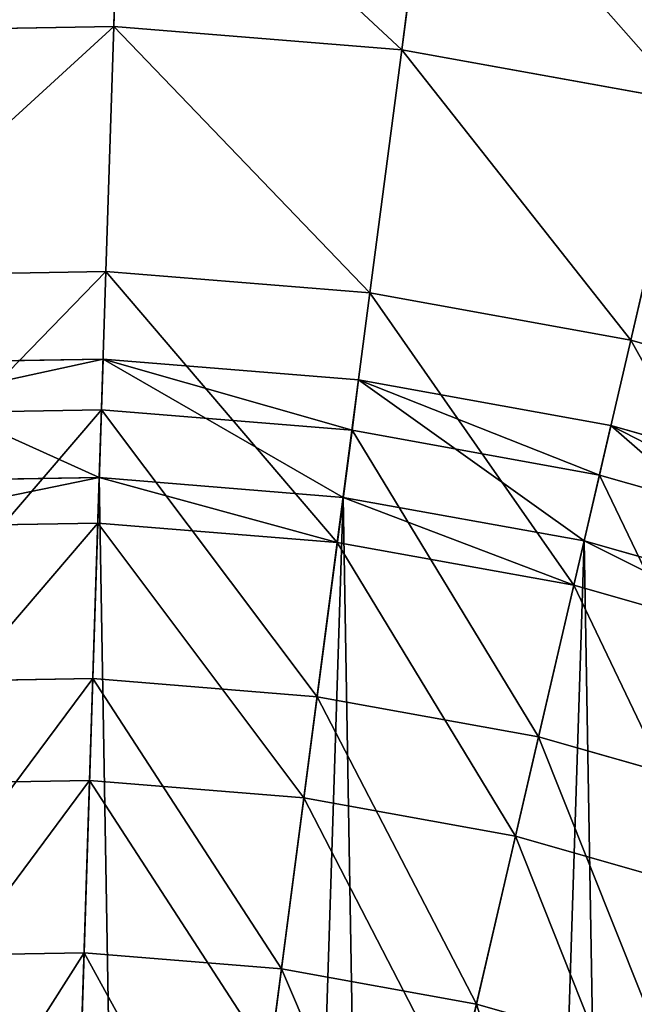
# Model space of a CAD drawing. Extents: x 5 to 965, y 4 to 104.
# Tile 122 of 256: x 55.25 to 60.61, y 70.68 to 79.27. Entities that reach past the tile are written whole.
import ezdxf

# ---------------------------------------------------------------- set-up
doc = ezdxf.new("R2010")
doc.units = 0
doc.layers.get('0').update_dxf_attribs({"color": 13, "linetype": 'CONTINUOUS'})

# ---------------------------------------------------------------- blocks, each defined once
blk = doc.blocks.new('COMPONENT_4')
for p, q in [((50.7937, 75.6373, 7.0533), (50.86, 77.7121, 8.3663)), ((50.86, 77.7121, 91.5133), (50.7937, 75.6373, 92.8262)), ((53.3052, 75.4334, 7.0533), (53.5745, 77.4918, 8.3663)), ((53.3052, 75.4334, 92.8262), (53.5745, 77.4918, 91.5133)), ((50.7937, 75.6373, 7.0533), (48.2744, 75.594, 7.0533)), ((50.7937, 75.6373, 92.8262), (48.2744, 75.594, 92.8262)), ((50.7255, 73.5005, 5.8437), (50.7937, 75.6373, 7.0533)), ((50.7937, 75.6373, 92.8262), (50.7255, 73.5005, 94.0358)), ((53.3052, 75.4334, 7.0533), (50.7937, 75.6373, 7.0533)), ((53.3052, 75.4334, 92.8262), (50.7937, 75.6373, 92.8262)), ((53.0279, 73.3136, 5.8437), (53.3052, 75.4334, 7.0533)), ((53.0279, 73.3136, 94.0358), (53.3052, 75.4334, 92.8262)), ((55.7845, 74.9844, 7.0533), (53.3052, 75.4334, 7.0533)), ((55.7845, 74.9844, 92.8262), (53.3052, 75.4334, 92.8262)), ((55.3008, 72.902, 5.8437), (55.7845, 74.9844, 7.0533)), ((55.7845, 74.9844, 92.8262), (55.3008, 72.902, 94.0358)), ((50.7255, 73.5005, 5.8437), (48.416, 73.4608, 5.8437)), ((50.7255, 73.5005, 94.0358), (48.416, 73.4608, 94.0358)), ((50.6555, 71.3069, 4.7403), (50.7255, 73.5005, 5.8437)), ((50.7255, 73.5005, 94.0358), (50.6555, 71.3069, 95.1392)), ((53.0279, 73.3136, 5.8437), (50.7255, 73.5005, 5.8437)), ((53.0279, 73.3136, 94.0358), (50.7255, 73.5005, 94.0358)), ((52.7432, 71.1375, 4.7403), (53.0279, 73.3136, 5.8437)), ((52.7432, 71.1375, 95.1392), (53.0279, 73.3136, 94.0358)), ((55.3008, 72.902, 5.8437), (53.0279, 73.3136, 5.8437)), ((55.3008, 72.902, 94.0358), (53.0279, 73.3136, 94.0358)), ((54.8042, 70.7642, 4.7403), (55.3008, 72.902, 5.8437)), ((55.3008, 72.902, 94.0358), (54.8042, 70.7642, 95.1392)), ((57.5224, 72.2695, 5.8437), (55.3008, 72.902, 5.8437)), ((57.5224, 72.2695, 94.0358), (55.3008, 72.902, 94.0358)), ((50.6555, 71.3069, 4.7403), (48.5613, 71.2709, 4.7403)), ((50.6555, 71.3069, 95.1392), (48.5613, 71.2709, 95.1392)), ((50.5838, 69.0618, 3.7458), (50.6555, 71.3069, 4.7403)), ((50.6555, 71.3069, 95.1392), (50.5838, 69.0618, 96.1337)), ((52.7432, 71.1375, 4.7403), (50.6555, 71.3069, 4.7403)), ((52.7432, 71.1375, 95.1392), (50.6555, 71.3069, 95.1392)), ((52.4518, 68.9101, 3.7458), (52.7432, 71.1375, 4.7403)), ((52.4518, 68.9101, 96.1337), (52.7432, 71.1375, 95.1392)), ((54.8042, 70.7642, 4.7403), (52.7432, 71.1375, 4.7403)), ((54.8042, 70.7642, 95.1392), (52.7432, 71.1375, 95.1392)), ((54.2959, 68.5762, 3.7458), (54.8042, 70.7642, 4.7403)), ((54.8042, 70.7642, 95.1392), (54.2959, 68.5762, 96.1337)), ((56.8186, 70.1907, 4.7403), (54.8042, 70.7642, 4.7403)), ((56.8186, 70.1907, 95.1392), (54.8042, 70.7642, 95.1392)), ((50.5838, 69.0618, 3.7458), (48.71, 69.0296, 3.7458)), ((50.5838, 69.0618, 96.1337), (48.71, 69.0296, 96.1337)), ((50.5107, 66.7705, 2.8626), (50.5838, 69.0618, 3.7458)), ((50.5838, 69.0618, 96.1337), (50.5107, 66.7705, 97.017)), ((52.4518, 68.9101, 3.7458), (50.5838, 69.0618, 3.7458)), ((52.4518, 68.9101, 96.1337), (50.5838, 69.0618, 96.1337)), ((52.1544, 66.6371, 2.8626), (52.4518, 68.9101, 3.7458)), ((52.1544, 66.6371, 97.017), (52.4518, 68.9101, 96.1337)), ((54.2959, 68.5762, 3.7458), (52.4518, 68.9101, 3.7458)), ((54.2959, 68.5762, 96.1337), (52.4518, 68.9101, 96.1337)), ((53.7771, 66.3432, 2.8626), (54.2959, 68.5762, 3.7458)), ((54.2959, 68.5762, 96.1337), (53.7771, 66.3432, 97.017)), ((56.0983, 68.063, 3.7458), (54.2959, 68.5762, 3.7458)), ((56.0983, 68.063, 96.1337), (54.2959, 68.5762, 96.1337))]:
    blk.add_line(p, q)
mesh = blk.add_polyface()
corners = [(50.86, 77.7121, 8.3663), (48.2744, 75.594, 7.0533), (48.1369, 77.6654, 8.3663), (50.7937, 75.6373, 7.0533)]
mesh.append_faces([[corners[k] for k in face] for face in [(0, 1, 2), (1, 0, 3)]], dxfattribs={"vtx0": -1})
mesh = blk.add_polyface()
corners = [(48.2744, 75.594, 92.8262), (50.86, 77.7121, 91.5133), (48.1369, 77.6654, 91.5133), (50.7937, 75.6373, 92.8262)]
mesh.append_faces([[corners[k] for k in face] for face in [(0, 1, 2), (1, 0, 3)]], dxfattribs={"vtx0": -1})
mesh = blk.add_polyface()
corners = [(50.86, 77.7121, 8.3663), (53.3052, 75.4334, 7.0533), (50.7937, 75.6373, 7.0533), (53.5745, 77.4918, 8.3663)]
mesh.append_faces([[corners[k] for k in face] for face in [(0, 1, 2), (1, 0, 3)]], dxfattribs={"vtx0": -1})
mesh = blk.add_polyface()
corners = [(53.3052, 75.4334, 92.8262), (50.86, 77.7121, 91.5133), (50.7937, 75.6373, 92.8262), (53.5745, 77.4918, 91.5133)]
mesh.append_faces([[corners[k] for k in face] for face in [(0, 1, 2), (1, 0, 3)]], dxfattribs={"vtx0": -1})
mesh = blk.add_polyface()
corners = [(53.5745, 77.4918, 8.3663), (55.7845, 74.9844, 7.0533), (53.3052, 75.4334, 7.0533), (56.2543, 77.0064, 8.3663)]
mesh.append_faces([[corners[k] for k in face] for face in [(0, 1, 2), (1, 0, 3)]], dxfattribs={"vtx0": -1})
mesh = blk.add_polyface()
corners = [(55.7845, 74.9844, 92.8262), (53.5745, 77.4918, 91.5133), (53.3052, 75.4334, 92.8262), (56.2543, 77.0064, 91.5133)]
mesh.append_faces([[corners[k] for k in face] for face in [(0, 1, 2), (1, 0, 3)]], dxfattribs={"vtx0": -1})
mesh = blk.add_polyface()
corners = [(50.7937, 75.6373, 7.0533), (48.416, 73.4608, 5.8437), (48.2744, 75.594, 7.0533), (50.7255, 73.5005, 5.8437)]
mesh.append_faces([[corners[k] for k in face] for face in [(0, 1, 2), (1, 0, 3)]], dxfattribs={"vtx0": -1})
mesh = blk.add_polyface()
corners = [(48.416, 73.4608, 94.0358), (50.7937, 75.6373, 92.8262), (48.2744, 75.594, 92.8262), (50.7255, 73.5005, 94.0358)]
mesh.append_faces([[corners[k] for k in face] for face in [(0, 1, 2), (1, 0, 3)]], dxfattribs={"vtx0": -1})
mesh = blk.add_polyface()
corners = [(50.7937, 75.6373, 7.0533), (53.0279, 73.3136, 5.8437), (50.7255, 73.5005, 5.8437), (53.3052, 75.4334, 7.0533)]
mesh.append_faces([[corners[k] for k in face] for face in [(0, 1, 2), (1, 0, 3)]], dxfattribs={"vtx0": -1})
mesh = blk.add_polyface()
corners = [(53.0279, 73.3136, 94.0358), (50.7937, 75.6373, 92.8262), (50.7255, 73.5005, 94.0358), (53.3052, 75.4334, 92.8262)]
mesh.append_faces([[corners[k] for k in face] for face in [(0, 1, 2), (1, 0, 3)]], dxfattribs={"vtx0": -1})
mesh = blk.add_polyface()
corners = [(53.3052, 75.4334, 7.0533), (55.3008, 72.902, 5.8437), (53.0279, 73.3136, 5.8437), (55.7845, 74.9844, 7.0533)]
mesh.append_faces([[corners[k] for k in face] for face in [(0, 1, 2), (1, 0, 3)]], dxfattribs={"vtx0": -1})
mesh = blk.add_polyface()
corners = [(55.3008, 72.902, 94.0358), (53.3052, 75.4334, 92.8262), (53.0279, 73.3136, 94.0358), (55.7845, 74.9844, 92.8262)]
mesh.append_faces([[corners[k] for k in face] for face in [(0, 1, 2), (1, 0, 3)]], dxfattribs={"vtx0": -1})
mesh = blk.add_polyface()
corners = [(55.7845, 74.9844, 7.0533), (57.5224, 72.2695, 5.8437), (55.3008, 72.902, 5.8437), (58.208, 74.2945, 7.0533)]
mesh.append_faces([[corners[k] for k in face] for face in [(0, 1, 2), (1, 0, 3)]], dxfattribs={"vtx0": -1})
mesh = blk.add_polyface()
corners = [(57.5224, 72.2695, 94.0358), (55.7845, 74.9844, 92.8262), (55.3008, 72.902, 94.0358), (58.208, 74.2945, 92.8262)]
mesh.append_faces([[corners[k] for k in face] for face in [(0, 1, 2), (1, 0, 3)]], dxfattribs={"vtx0": -1})
mesh = blk.add_polyface()
corners = [(50.7255, 73.5005, 5.8437), (48.5613, 71.2709, 4.7403), (48.416, 73.4608, 5.8437), (50.6555, 71.3069, 4.7403)]
mesh.append_faces([[corners[k] for k in face] for face in [(0, 1, 2), (1, 0, 3)]], dxfattribs={"vtx0": -1})
mesh = blk.add_polyface()
corners = [(48.5613, 71.2709, 95.1392), (50.7255, 73.5005, 94.0358), (48.416, 73.4608, 94.0358), (50.6555, 71.3069, 95.1392)]
mesh.append_faces([[corners[k] for k in face] for face in [(0, 1, 2), (1, 0, 3)]], dxfattribs={"vtx0": -1})
mesh = blk.add_polyface()
corners = [(50.7255, 73.5005, 5.8437), (52.7432, 71.1375, 4.7403), (50.6555, 71.3069, 4.7403), (53.0279, 73.3136, 5.8437)]
mesh.append_faces([[corners[k] for k in face] for face in [(0, 1, 2), (1, 0, 3)]], dxfattribs={"vtx0": -1})
mesh = blk.add_polyface()
corners = [(52.7432, 71.1375, 95.1392), (50.7255, 73.5005, 94.0358), (50.6555, 71.3069, 95.1392), (53.0279, 73.3136, 94.0358)]
mesh.append_faces([[corners[k] for k in face] for face in [(0, 1, 2), (1, 0, 3)]], dxfattribs={"vtx0": -1})
mesh = blk.add_polyface()
corners = [(53.0279, 73.3136, 5.8437), (54.8042, 70.7642, 4.7403), (52.7432, 71.1375, 4.7403), (55.3008, 72.902, 5.8437)]
mesh.append_faces([[corners[k] for k in face] for face in [(0, 1, 2), (1, 0, 3)]], dxfattribs={"vtx0": -1})
mesh = blk.add_polyface()
corners = [(54.8042, 70.7642, 95.1392), (53.0279, 73.3136, 94.0358), (52.7432, 71.1375, 95.1392), (55.3008, 72.902, 94.0358)]
mesh.append_faces([[corners[k] for k in face] for face in [(0, 1, 2), (1, 0, 3)]], dxfattribs={"vtx0": -1})
mesh = blk.add_polyface()
corners = [(55.3008, 72.902, 5.8437), (56.8186, 70.1907, 4.7403), (54.8042, 70.7642, 4.7403), (57.5224, 72.2695, 5.8437)]
mesh.append_faces([[corners[k] for k in face] for face in [(0, 1, 2), (1, 0, 3)]], dxfattribs={"vtx0": -1})
mesh = blk.add_polyface()
corners = [(56.8186, 70.1907, 95.1392), (55.3008, 72.902, 94.0358), (54.8042, 70.7642, 95.1392), (57.5224, 72.2695, 94.0358)]
mesh.append_faces([[corners[k] for k in face] for face in [(0, 1, 2), (1, 0, 3)]], dxfattribs={"vtx0": -1})
mesh = blk.add_polyface()
corners = [(50.6555, 71.3069, 4.7403), (48.71, 69.0296, 3.7458), (48.5613, 71.2709, 4.7403), (50.5838, 69.0618, 3.7458)]
mesh.append_faces([[corners[k] for k in face] for face in [(0, 1, 2), (1, 0, 3)]], dxfattribs={"vtx0": -1})
mesh = blk.add_polyface()
corners = [(48.71, 69.0296, 96.1337), (50.6555, 71.3069, 95.1392), (48.5613, 71.2709, 95.1392), (50.5838, 69.0618, 96.1337)]
mesh.append_faces([[corners[k] for k in face] for face in [(0, 1, 2), (1, 0, 3)]], dxfattribs={"vtx0": -1})
mesh = blk.add_polyface()
corners = [(50.6555, 71.3069, 4.7403), (52.4518, 68.9101, 3.7458), (50.5838, 69.0618, 3.7458), (52.7432, 71.1375, 4.7403)]
mesh.append_faces([[corners[k] for k in face] for face in [(0, 1, 2), (1, 0, 3)]], dxfattribs={"vtx0": -1})
mesh = blk.add_polyface()
corners = [(52.4518, 68.9101, 96.1337), (50.6555, 71.3069, 95.1392), (50.5838, 69.0618, 96.1337), (52.7432, 71.1375, 95.1392)]
mesh.append_faces([[corners[k] for k in face] for face in [(0, 1, 2), (1, 0, 3)]], dxfattribs={"vtx0": -1})
mesh = blk.add_polyface()
corners = [(52.7432, 71.1375, 4.7403), (54.2959, 68.5762, 3.7458), (52.4518, 68.9101, 3.7458), (54.8042, 70.7642, 4.7403)]
mesh.append_faces([[corners[k] for k in face] for face in [(0, 1, 2), (1, 0, 3)]], dxfattribs={"vtx0": -1})
mesh = blk.add_polyface()
corners = [(54.2959, 68.5762, 96.1337), (52.7432, 71.1375, 95.1392), (52.4518, 68.9101, 96.1337), (54.8042, 70.7642, 95.1392)]
mesh.append_faces([[corners[k] for k in face] for face in [(0, 1, 2), (1, 0, 3)]], dxfattribs={"vtx0": -1})
mesh = blk.add_polyface()
corners = [(54.8042, 70.7642, 4.7403), (56.0983, 68.063, 3.7458), (54.2959, 68.5762, 3.7458), (56.8186, 70.1907, 4.7403)]
mesh.append_faces([[corners[k] for k in face] for face in [(0, 1, 2), (1, 0, 3)]], dxfattribs={"vtx0": -1})
mesh = blk.add_polyface()
corners = [(56.0983, 68.063, 96.1337), (54.8042, 70.7642, 95.1392), (54.2959, 68.5762, 96.1337), (56.8186, 70.1907, 95.1392)]
mesh.append_faces([[corners[k] for k in face] for face in [(0, 1, 2), (1, 0, 3)]], dxfattribs={"vtx0": -1})
mesh = blk.add_polyface()
corners = [(50.5838, 69.0618, 3.7458), (48.8618, 66.7422, 2.8626), (48.71, 69.0296, 3.7458), (50.5107, 66.7705, 2.8626)]
mesh.append_faces([[corners[k] for k in face] for face in [(0, 1, 2), (1, 0, 3)]], dxfattribs={"vtx0": -1})
mesh = blk.add_polyface()
corners = [(48.8618, 66.7422, 97.017), (50.5838, 69.0618, 96.1337), (48.71, 69.0296, 96.1337), (50.5107, 66.7705, 97.017)]
mesh.append_faces([[corners[k] for k in face] for face in [(0, 1, 2), (1, 0, 3)]], dxfattribs={"vtx0": -1})
mesh = blk.add_polyface()
corners = [(50.5838, 69.0618, 3.7458), (52.1544, 66.6371, 2.8626), (50.5107, 66.7705, 2.8626), (52.4518, 68.9101, 3.7458)]
mesh.append_faces([[corners[k] for k in face] for face in [(0, 1, 2), (1, 0, 3)]], dxfattribs={"vtx0": -1})
mesh = blk.add_polyface()
corners = [(52.1544, 66.6371, 97.017), (50.5838, 69.0618, 96.1337), (50.5107, 66.7705, 97.017), (52.4518, 68.9101, 96.1337)]
mesh.append_faces([[corners[k] for k in face] for face in [(0, 1, 2), (1, 0, 3)]], dxfattribs={"vtx0": -1})
mesh = blk.add_polyface()
corners = [(52.4518, 68.9101, 3.7458), (53.7771, 66.3432, 2.8626), (52.1544, 66.6371, 2.8626), (54.2959, 68.5762, 3.7458)]
mesh.append_faces([[corners[k] for k in face] for face in [(0, 1, 2), (1, 0, 3)]], dxfattribs={"vtx0": -1})
mesh = blk.add_polyface()
corners = [(53.7771, 66.3432, 97.017), (52.4518, 68.9101, 96.1337), (52.1544, 66.6371, 97.017), (54.2959, 68.5762, 96.1337)]
mesh.append_faces([[corners[k] for k in face] for face in [(0, 1, 2), (1, 0, 3)]], dxfattribs={"vtx0": -1})
mesh = blk.add_polyface()
corners = [(54.2959, 68.5762, 3.7458), (55.3632, 65.8916, 2.8626), (53.7771, 66.3432, 2.8626), (56.0983, 68.063, 3.7458)]
mesh.append_faces([[corners[k] for k in face] for face in [(0, 1, 2), (1, 0, 3)]], dxfattribs={"vtx0": -1})
mesh = blk.add_polyface()
corners = [(55.3632, 65.8916, 97.017), (54.2959, 68.5762, 96.1337), (53.7771, 66.3432, 97.017), (56.0983, 68.063, 96.1337)]
mesh.append_faces([[corners[k] for k in face] for face in [(0, 1, 2), (1, 0, 3)]], dxfattribs={"vtx0": -1})
blk = doc.blocks.new('DIFFERENCE')
for p, q in [((50.7011, 72.7364, 96.3673), (48.4666, 72.698, 96.3673)), ((50.6682, 71.7035, 94.9398), (50.7011, 72.7364, 96.3673)), ((50.7011, 72.7364, 96.3673), (50.687, 72.2932, 96.5902)), ((52.9287, 72.5556, 96.3673), (50.7011, 72.7364, 96.3673)), ((52.7946, 71.5308, 94.9398), (52.9287, 72.5556, 96.3673)), ((52.9287, 72.5556, 96.3673), (52.8712, 72.1159, 96.5902)), ((55.1278, 72.1573, 96.3673), (52.9287, 72.5556, 96.3673)), ((50.687, 72.2932, 96.5902), (48.4959, 72.2555, 96.5902)), ((50.687, 72.2932, 96.5902), (50.6122, 69.9511, 97.6276)), ((52.8712, 72.1159, 96.5902), (50.687, 72.2932, 96.5902)), ((54.8939, 71.1506, 94.9398), (55.1278, 72.1573, 96.3673)), ((55.1278, 72.1573, 96.3673), (55.0274, 71.7253, 96.5902)), ((57.2773, 71.5454, 96.3673), (55.1278, 72.1573, 96.3673)), ((52.8712, 72.1159, 96.5902), (52.5672, 69.7924, 97.6276)), ((55.0274, 71.7253, 96.5902), (52.8712, 72.1159, 96.5902)), ((50.6682, 71.7035, 94.9398), (48.535, 71.6668, 94.9398)), ((50.6682, 71.7035, 94.9398), (50.6555, 71.3069, 95.1392)), ((52.7946, 71.5308, 94.9398), (50.6682, 71.7035, 94.9398)), ((55.0274, 71.7253, 96.5902), (54.4972, 69.4428, 97.6276)), ((57.1351, 71.1253, 96.5902), (55.0274, 71.7253, 96.5902)), ((52.7432, 71.1375, 95.1392), (52.7946, 71.5308, 94.9398)), ((54.8939, 71.1506, 94.9398), (52.7946, 71.5308, 94.9398)), ((50.6555, 71.3069, 95.1392), (48.5613, 71.2709, 95.1392)), ((50.6555, 71.3069, 95.1392), (50.5838, 69.0618, 96.1337)), ((52.7432, 71.1375, 95.1392), (50.6555, 71.3069, 95.1392)), ((52.4518, 68.9101, 96.1337), (52.7432, 71.1375, 95.1392)), ((54.8042, 70.7642, 95.1392), (52.7432, 71.1375, 95.1392)), ((54.8939, 71.1506, 94.9398), (54.8042, 70.7642, 95.1392)), ((56.9459, 70.5665, 94.9398), (54.8939, 71.1506, 94.9398)), ((54.8042, 70.7642, 95.1392), (54.2959, 68.5762, 96.1337)), ((56.8186, 70.1907, 95.1392), (54.8042, 70.7642, 95.1392)), ((50.6122, 69.9511, 97.6276), (48.6511, 69.9174, 97.6276)), ((50.6122, 69.9511, 97.6276), (50.5358, 67.5587, 98.5497)), ((52.5672, 69.7924, 97.6276), (50.6122, 69.9511, 97.6276)), ((52.5672, 69.7924, 97.6276), (52.2567, 67.419, 98.5497)), ((54.4972, 69.4428, 97.6276), (52.5672, 69.7924, 97.6276)), ((54.4972, 69.4428, 97.6276), (53.9556, 67.1113, 98.5497)), ((56.3836, 68.9058, 97.6276), (54.4972, 69.4428, 97.6276)), ((50.5838, 69.0618, 96.1337), (48.71, 69.0296, 96.1337)), ((50.5838, 69.0618, 96.1337), (50.5107, 66.7705, 97.017)), ((52.4518, 68.9101, 96.1337), (50.5838, 69.0618, 96.1337)), ((52.1544, 66.6371, 97.017), (52.4518, 68.9101, 96.1337)), ((54.2959, 68.5762, 96.1337), (52.4518, 68.9101, 96.1337)), ((54.2959, 68.5762, 96.1337), (53.7771, 66.3432, 97.017)), ((56.0983, 68.063, 96.1337), (54.2959, 68.5762, 96.1337)), ((50.5358, 67.5587, 98.5497), (48.8096, 67.529, 98.5497)), ((50.5358, 67.5587, 98.5497), (50.4581, 65.1219, 99.3541)), ((52.2567, 67.419, 98.5497), (50.5358, 67.5587, 98.5497)), ((52.2567, 67.419, 98.5497), (51.9404, 65.0016, 99.3541)), ((53.9556, 67.1113, 98.5497), (52.2567, 67.419, 98.5497)), ((53.9556, 67.1113, 98.5497), (53.4039, 64.7365, 99.3541)), ((55.6161, 66.6386, 98.5497), (53.9556, 67.1113, 98.5497))]:
    blk.add_line(p, q)
mesh = blk.add_polyface()
corners = [(48.4959, 72.2555, 96.5902), (50.7011, 72.7364, 96.3673), (48.4666, 72.698, 96.3673), (50.687, 72.2932, 96.5902)]
mesh.append_faces([[corners[k] for k in face] for face in [(0, 1, 2), (1, 0, 3)]], dxfattribs={"vtx0": -1})
mesh = blk.add_polyface()
corners = [(48.4666, 72.698, 96.3673), (50.6682, 71.7035, 94.9398), (48.535, 71.6668, 94.9398), (50.7011, 72.7364, 96.3673)]
mesh.append_faces([[corners[k] for k in face] for face in [(0, 1, 2), (1, 0, 3)]], dxfattribs={"vtx0": -1})
mesh = blk.add_polyface()
corners = [(50.7011, 72.7364, 96.3673), (52.7946, 71.5308, 94.9398), (50.6682, 71.7035, 94.9398), (52.9287, 72.5556, 96.3673)]
mesh.append_faces([[corners[k] for k in face] for face in [(0, 1, 2), (1, 0, 3)]], dxfattribs={"vtx0": -1})
mesh = blk.add_polyface()
corners = [(52.8712, 72.1159, 96.5902), (50.7011, 72.7364, 96.3673), (50.687, 72.2932, 96.5902), (52.9287, 72.5556, 96.3673)]
mesh.append_faces([[corners[k] for k in face] for face in [(0, 1, 2), (1, 0, 3)]], dxfattribs={"vtx0": -1})
mesh = blk.add_polyface()
corners = [(52.9287, 72.5556, 96.3673), (54.8939, 71.1506, 94.9398), (52.7946, 71.5308, 94.9398), (55.1278, 72.1573, 96.3673)]
mesh.append_faces([[corners[k] for k in face] for face in [(0, 1, 2), (1, 0, 3)]], dxfattribs={"vtx0": -1})
mesh = blk.add_polyface()
corners = [(55.0274, 71.7253, 96.5902), (52.9287, 72.5556, 96.3673), (52.8712, 72.1159, 96.5902), (55.1278, 72.1573, 96.3673)]
mesh.append_faces([[corners[k] for k in face] for face in [(0, 1, 2), (1, 0, 3)]], dxfattribs={"vtx0": -1})
mesh = blk.add_polyface()
corners = [(48.6511, 69.9174, 97.6276), (50.687, 72.2932, 96.5902), (48.4959, 72.2555, 96.5902), (50.6122, 69.9511, 97.6276)]
mesh.append_faces([[corners[k] for k in face] for face in [(0, 1, 2), (1, 0, 3)]], dxfattribs={"vtx0": -1})
mesh = blk.add_polyface()
corners = [(52.5672, 69.7924, 97.6276), (50.687, 72.2932, 96.5902), (50.6122, 69.9511, 97.6276), (52.8712, 72.1159, 96.5902)]
mesh.append_faces([[corners[k] for k in face] for face in [(0, 1, 2), (1, 0, 3)]], dxfattribs={"vtx0": -1})
mesh = blk.add_polyface()
corners = [(55.1278, 72.1573, 96.3673), (56.9459, 70.5665, 94.9398), (54.8939, 71.1506, 94.9398), (57.2773, 71.5454, 96.3673)]
mesh.append_faces([[corners[k] for k in face] for face in [(0, 1, 2), (1, 0, 3)]], dxfattribs={"vtx0": -1})
mesh = blk.add_polyface()
corners = [(57.1351, 71.1253, 96.5902), (55.1278, 72.1573, 96.3673), (55.0274, 71.7253, 96.5902), (57.2773, 71.5454, 96.3673)]
mesh.append_faces([[corners[k] for k in face] for face in [(0, 1, 2), (1, 0, 3)]], dxfattribs={"vtx0": -1})
mesh = blk.add_polyface()
corners = [(54.4972, 69.4428, 97.6276), (52.8712, 72.1159, 96.5902), (52.5672, 69.7924, 97.6276), (55.0274, 71.7253, 96.5902)]
mesh.append_faces([[corners[k] for k in face] for face in [(0, 1, 2), (1, 0, 3)]], dxfattribs={"vtx0": -1})
mesh = blk.add_polyface()
corners = [(28.4182, 52.7946, 94.9398), (28.2823, 48.535, 94.9398), (28.2456, 50.6682, 94.9398), (28.5278, 46.4157, 94.9398), (28.7985, 54.8939, 94.9398), (28.9799, 44.3307, 94.9398), (29.3826, 56.9459, 94.9398), (29.6342, 42.3001, 94.9398), (30.1651, 58.9307, 94.9398), (30.4844, 40.3433, 94.9398), (31.1383, 60.8292, 94.9398), (31.5223, 38.4793, 94.9398), (32.293, 62.6232, 94.9398), (32.7378, 36.726, 94.9398), (33.6179, 64.2954, 94.9398), (34.1194, 35.1003, 94.9398), (35.1003, 65.8297, 94.9398), (35.6537, 33.6179, 94.9398), (36.726, 67.2112, 94.9398), (37.3259, 32.293, 94.9398), (38.4793, 68.4268, 94.9398), (39.1199, 31.1383, 94.9398), (40.3433, 69.4647, 94.9398), (41.0184, 30.1651, 94.9398), (42.3001, 70.3149, 94.9398), (43.0032, 29.3826, 94.9398), (44.3307, 70.9692, 94.9398), (45.0552, 28.7985, 94.9398), (46.4157, 71.4213, 94.9398), (47.1545, 28.4182, 94.9398), (48.535, 71.6668, 94.9398), (49.2809, 28.2456, 94.9398), (50.6682, 71.7035, 94.9398), (51.4141, 28.2823, 94.9398), (52.7946, 71.5308, 94.9398), (53.5334, 28.5278, 94.9398), (54.8939, 71.1506, 94.9398), (55.6184, 28.9799, 94.9398), (56.9459, 70.5665, 94.9398), (57.649, 29.6342, 94.9398), (58.9307, 69.784, 94.9398), (59.6058, 30.4844, 94.9398), (60.8292, 68.8108, 94.9398), (61.4698, 31.5223, 94.9398), (62.6232, 67.6561, 94.9398), (63.2231, 32.7378, 94.9398), (64.2954, 66.3312, 94.9398), (64.8488, 34.1194, 94.9398), (65.8297, 64.8488, 94.9398), (66.3312, 35.6537, 94.9398), (67.2112, 63.2231, 94.9398), (67.6561, 37.3259, 94.9398), (68.4268, 61.4698, 94.9398), (68.8108, 39.1199, 94.9398), (69.4647, 59.6058, 94.9398), (69.784, 41.0184, 94.9398), (70.3149, 57.649, 94.9398), (70.5665, 43.0032, 94.9398), (70.9692, 55.6184, 94.9398), (71.1506, 45.0552, 94.9398), (71.4213, 53.5334, 94.9398), (71.5308, 47.1545, 94.9398), (71.6668, 51.4141, 94.9398), (71.7035, 49.2809, 94.9398)]
mesh.append_faces([[corners[k] for k in face] for face in [(0, 1, 2), (61, 62, 63)]], dxfattribs={"vtx0": -1})
mesh.append_faces([[corners[k] for k in face] for face in [(1, 0, 3), (3, 4, 5), (5, 6, 7), (7, 8, 9), (9, 10, 11), (11, 12, 13), (13, 14, 15), (15, 16, 17), (17, 18, 19), (19, 20, 21), (21, 22, 23), (23, 24, 25), (25, 26, 27), (27, 28, 29), (29, 30, 31), (31, 32, 33), (33, 34, 35), (35, 36, 37), (37, 38, 39), (39, 40, 41), (41, 42, 43), (43, 44, 45), (45, 46, 47), (47, 48, 49), (49, 50, 51), (51, 52, 53), (53, 54, 55), (55, 56, 57), (57, 58, 59), (59, 60, 61)]], dxfattribs={"vtx0": -1, "vtx1": -1})
mesh.append_faces([[corners[k] for k in face] for face in [(3, 0, 4), (5, 4, 6), (7, 6, 8), (9, 8, 10), (11, 10, 12), (13, 12, 14), (15, 14, 16), (17, 16, 18), (19, 18, 20), (21, 20, 22), (23, 22, 24), (25, 24, 26), (27, 26, 28), (29, 28, 30), (31, 30, 32), (33, 32, 34), (35, 34, 36), (37, 36, 38), (39, 38, 40), (41, 40, 42), (43, 42, 44), (45, 44, 46), (47, 46, 48), (49, 48, 50), (51, 50, 52), (53, 52, 54), (55, 54, 56), (57, 56, 58), (59, 58, 60), (61, 60, 62)]], dxfattribs={"vtx0": -1, "vtx2": -1})
mesh = blk.add_polyface()
corners = [(50.6682, 71.7035, 94.9398), (48.5613, 71.2709, 95.1392), (48.535, 71.6668, 94.9398), (50.6555, 71.3069, 95.1392)]
mesh.append_faces([[corners[k] for k in face] for face in [(0, 1, 2), (1, 0, 3)]], dxfattribs={"vtx0": -1})
mesh = blk.add_polyface()
corners = [(50.6682, 71.7035, 94.9398), (52.7432, 71.1375, 95.1392), (50.6555, 71.3069, 95.1392), (52.7946, 71.5308, 94.9398)]
mesh.append_faces([[corners[k] for k in face] for face in [(0, 1, 2), (1, 0, 3)]], dxfattribs={"vtx0": -1})
mesh = blk.add_polyface()
corners = [(56.3836, 68.9058, 97.6276), (55.0274, 71.7253, 96.5902), (54.4972, 69.4428, 97.6276), (57.1351, 71.1253, 96.5902)]
mesh.append_faces([[corners[k] for k in face] for face in [(0, 1, 2), (1, 0, 3)]], dxfattribs={"vtx0": -1})
mesh = blk.add_polyface()
corners = [(52.7946, 71.5308, 94.9398), (54.8042, 70.7642, 95.1392), (52.7432, 71.1375, 95.1392), (54.8939, 71.1506, 94.9398)]
mesh.append_faces([[corners[k] for k in face] for face in [(0, 1, 2), (1, 0, 3)]], dxfattribs={"vtx0": -1})
mesh = blk.add_polyface()
corners = [(50.6555, 71.3069, 95.1392), (48.71, 69.0296, 96.1337), (48.5613, 71.2709, 95.1392), (50.5838, 69.0618, 96.1337)]
mesh.append_faces([[corners[k] for k in face] for face in [(0, 1, 2), (1, 0, 3)]], dxfattribs={"vtx0": -1})
mesh = blk.add_polyface()
corners = [(50.6555, 71.3069, 95.1392), (52.4518, 68.9101, 96.1337), (50.5838, 69.0618, 96.1337), (52.7432, 71.1375, 95.1392)]
mesh.append_faces([[corners[k] for k in face] for face in [(0, 1, 2), (1, 0, 3)]], dxfattribs={"vtx0": -1})
mesh = blk.add_polyface()
corners = [(52.7432, 71.1375, 95.1392), (54.2959, 68.5762, 96.1337), (52.4518, 68.9101, 96.1337), (54.8042, 70.7642, 95.1392)]
mesh.append_faces([[corners[k] for k in face] for face in [(0, 1, 2), (1, 0, 3)]], dxfattribs={"vtx0": -1})
mesh = blk.add_polyface()
corners = [(54.8939, 71.1506, 94.9398), (56.8186, 70.1907, 95.1392), (54.8042, 70.7642, 95.1392), (56.9459, 70.5665, 94.9398)]
mesh.append_faces([[corners[k] for k in face] for face in [(0, 1, 2), (1, 0, 3)]], dxfattribs={"vtx0": -1})
mesh = blk.add_polyface()
corners = [(54.8042, 70.7642, 95.1392), (56.0983, 68.063, 96.1337), (54.2959, 68.5762, 96.1337), (56.8186, 70.1907, 95.1392)]
mesh.append_faces([[corners[k] for k in face] for face in [(0, 1, 2), (1, 0, 3)]], dxfattribs={"vtx0": -1})
mesh = blk.add_polyface()
corners = [(48.8096, 67.529, 98.5497), (50.6122, 69.9511, 97.6276), (48.6511, 69.9174, 97.6276), (50.5358, 67.5587, 98.5497)]
mesh.append_faces([[corners[k] for k in face] for face in [(0, 1, 2), (1, 0, 3)]], dxfattribs={"vtx0": -1})
mesh = blk.add_polyface()
corners = [(52.2567, 67.419, 98.5497), (50.6122, 69.9511, 97.6276), (50.5358, 67.5587, 98.5497), (52.5672, 69.7924, 97.6276)]
mesh.append_faces([[corners[k] for k in face] for face in [(0, 1, 2), (1, 0, 3)]], dxfattribs={"vtx0": -1})
mesh = blk.add_polyface()
corners = [(53.9556, 67.1113, 98.5497), (52.5672, 69.7924, 97.6276), (52.2567, 67.419, 98.5497), (54.4972, 69.4428, 97.6276)]
mesh.append_faces([[corners[k] for k in face] for face in [(0, 1, 2), (1, 0, 3)]], dxfattribs={"vtx0": -1})
mesh = blk.add_polyface()
corners = [(55.6161, 66.6386, 98.5497), (54.4972, 69.4428, 97.6276), (53.9556, 67.1113, 98.5497), (56.3836, 68.9058, 97.6276)]
mesh.append_faces([[corners[k] for k in face] for face in [(0, 1, 2), (1, 0, 3)]], dxfattribs={"vtx0": -1})
mesh = blk.add_polyface()
corners = [(50.5838, 69.0618, 96.1337), (48.8618, 66.7422, 97.017), (48.71, 69.0296, 96.1337), (50.5107, 66.7705, 97.017)]
mesh.append_faces([[corners[k] for k in face] for face in [(0, 1, 2), (1, 0, 3)]], dxfattribs={"vtx0": -1})
mesh = blk.add_polyface()
corners = [(50.5838, 69.0618, 96.1337), (52.1544, 66.6371, 97.017), (50.5107, 66.7705, 97.017), (52.4518, 68.9101, 96.1337)]
mesh.append_faces([[corners[k] for k in face] for face in [(0, 1, 2), (1, 0, 3)]], dxfattribs={"vtx0": -1})
mesh = blk.add_polyface()
corners = [(52.4518, 68.9101, 96.1337), (53.7771, 66.3432, 97.017), (52.1544, 66.6371, 97.017), (54.2959, 68.5762, 96.1337)]
mesh.append_faces([[corners[k] for k in face] for face in [(0, 1, 2), (1, 0, 3)]], dxfattribs={"vtx0": -1})
mesh = blk.add_polyface()
corners = [(54.2959, 68.5762, 96.1337), (55.3632, 65.8916, 97.017), (53.7771, 66.3432, 97.017), (56.0983, 68.063, 96.1337)]
mesh.append_faces([[corners[k] for k in face] for face in [(0, 1, 2), (1, 0, 3)]], dxfattribs={"vtx0": -1})
mesh = blk.add_polyface()
corners = [(48.971, 65.0963, 99.3541), (50.5358, 67.5587, 98.5497), (48.8096, 67.529, 98.5497), (50.4581, 65.1219, 99.3541)]
mesh.append_faces([[corners[k] for k in face] for face in [(0, 1, 2), (1, 0, 3)]], dxfattribs={"vtx0": -1})
mesh = blk.add_polyface()
corners = [(51.9404, 65.0016, 99.3541), (50.5358, 67.5587, 98.5497), (50.4581, 65.1219, 99.3541), (52.2567, 67.419, 98.5497)]
mesh.append_faces([[corners[k] for k in face] for face in [(0, 1, 2), (1, 0, 3)]], dxfattribs={"vtx0": -1})
mesh = blk.add_polyface()
corners = [(53.4039, 64.7365, 99.3541), (52.2567, 67.419, 98.5497), (51.9404, 65.0016, 99.3541), (53.9556, 67.1113, 98.5497)]
mesh.append_faces([[corners[k] for k in face] for face in [(0, 1, 2), (1, 0, 3)]], dxfattribs={"vtx0": -1})
mesh = blk.add_polyface()
corners = [(54.8343, 64.3293, 99.3541), (53.9556, 67.1113, 98.5497), (53.4039, 64.7365, 99.3541), (55.6161, 66.6386, 98.5497)]
mesh.append_faces([[corners[k] for k in face] for face in [(0, 1, 2), (1, 0, 3)]], dxfattribs={"vtx0": -1})
blk = doc.blocks.new('COMPONENT_5')
blk.add_blockref('COMPONENT_4', (0, 0))
at = {"zscale": 0.9000000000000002}
blk.add_blockref('DIFFERENCE', (0, 0, 9.494), dxfattribs=at)
blk = doc.blocks.new('GROUP_9')
blk.add_blockref('COMPONENT_5', (-80, 0))
blk = doc.blocks.new('GROUP_14')
blk.add_blockref('GROUP_9', (79.9176, 0))

msp = doc.modelspace()

# ---------------------------------------------------------------- block references
msp.add_blockref('GROUP_14', (5.3605, 3.5731, 2.9076))

doc.saveas('drawing.dxf')
